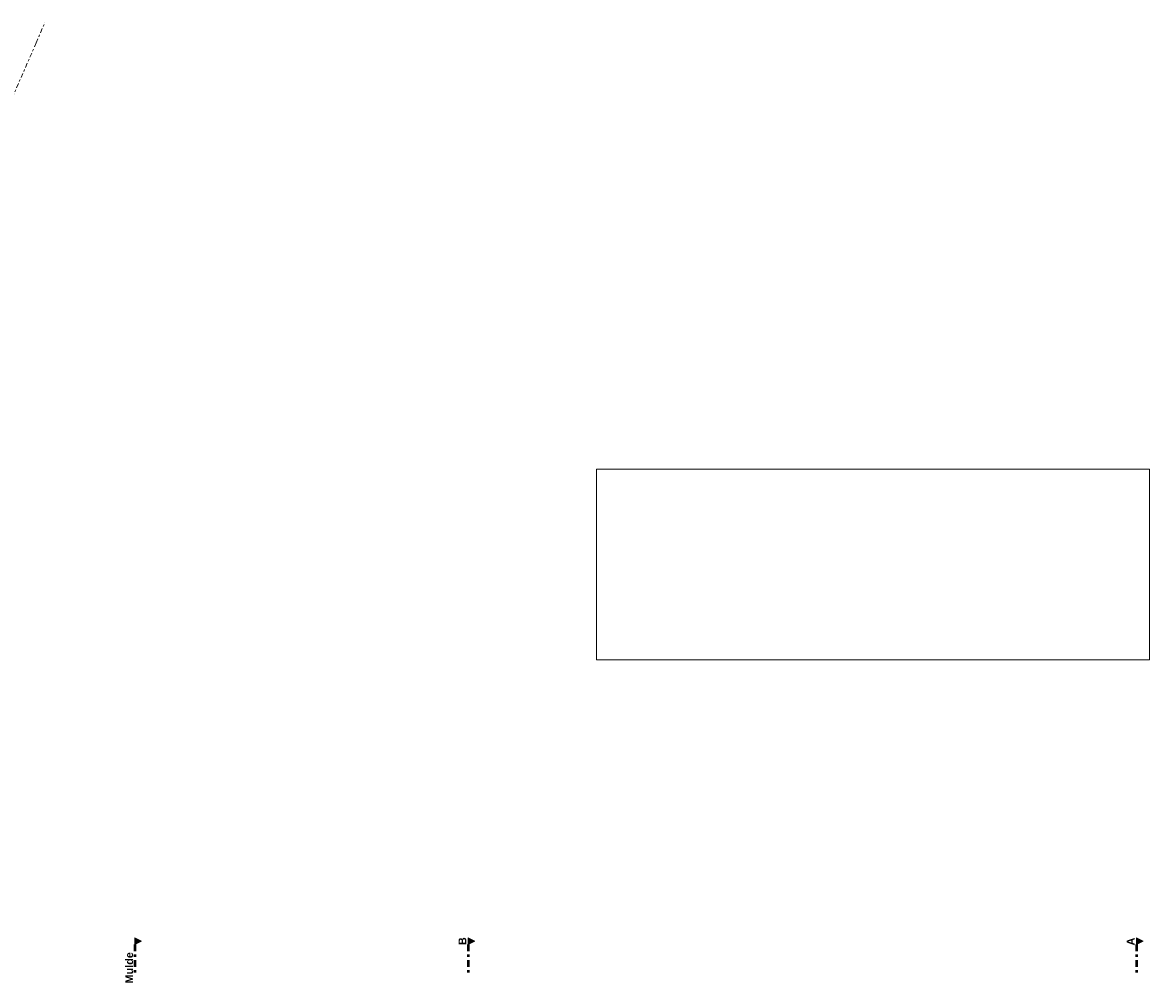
# Model space of a CAD drawing. Header units: metres. Extents: x -167 to 233, y -155 to 122.
# Tile 66 of 68: x 1 to 52, y 52 to 95. Entities that reach past the tile are written whole.
import ezdxf

# ---------------------------------------------------------------- set-up
doc = ezdxf.new("R2010")
doc.units = ezdxf.units.M
doc.header["$MEASUREMENT"] = 0
doc.header["$XCLIPFRAME"] = 0
doc.linetypes.add('Raster', pattern=[0.4, 0.2, -0.1, 0, -0.1])
doc.linetypes.add('Schnittlinie', pattern=[0.6, 0.3, -0.15, 0, -0.15])
for name, color, linetype in [('10 Wand außen', 7, 'Continuous'), ('60 Grenzen', 7, 'Continuous'), ('98 Schnitt Marker', 7, 'Continuous')]:
    doc.layers.add(name, color=color, linetype=linetype)
doc.styles.add('ERSTELLTER_STIL_2', font='arial.ttf')
picture_1 = doc.add_image_def('image1.png', size_in_pixel=(1047, 361))

# ---------------------------------------------------------------- blocks, each defined once
blk = doc.blocks.new('Standard-Rastermarker_81')
at = {"layer": '60 Grenzen', "color": 8, "linetype": 'Raster', "lineweight": 18}
for p, q in [((1, 0), (0, 0)), ((1, 0), (22.595, 0)), ((22.595, 0), (23.595, 0))]:
    blk.add_line(p, q, dxfattribs=at)

msp = doc.modelspace()

# ---------------------------------------------------------------- hatches: boundary and pattern name
at = {"layer": '98 Schnitt Marker', "linetype": 'Continuous', "lineweight": 0, "true_color": 0x000000}
for points in [[(6.304, 53.555), (6.304, 53.255), (6.604, 53.405)], [(21.302, 53.555), (21.302, 53.255), (21.602, 53.405)], [(51.372, 53.555), (51.372, 53.255), (51.672, 53.405)]]:
    msp.add_hatch(color=18, dxfattribs=at).paths.add_polyline_path(points)

# ---------------------------------------------------------------- linework, layer by layer
at = {"layer": '98 Schnitt Marker', "color": 7, "linetype": 'Schnittlinie', "lineweight": 50}
for p, q in [((6.304, 53.255), (6.304, 51.905)), ((21.302, 53.255), (21.302, 51.905)), ((51.372, 53.255), (51.372, 51.905))]:
    msp.add_line(p, q, dxfattribs=at)
at = {"layer": '98 Schnitt Marker', "color": 7, "linetype": 'Continuous', "lineweight": 13, "flags": 128}
for points in [[(6.304, 53.555), (6.304, 53.255), (6.604, 53.405)], [(21.302, 53.555), (21.302, 53.255), (21.602, 53.405)], [(51.372, 53.555), (51.372, 53.255), (51.672, 53.405)]]:
    msp.add_lwpolyline(points, close=True, dxfattribs=at)

# ---------------------------------------------------------------- block references
at = {"layer": '60 Grenzen', "color": 7, "linetype": 'Continuous', "lineweight": 18, "rotation": 246.4552373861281}
msp.add_blockref('Standard-Rastermarker_81', (2.261, 94.754), dxfattribs=at)

# ---------------------------------------------------------------- texts
at = {"layer": '98 Schnitt Marker', "color": 7, "lineweight": 13, "char_height": 0.35, "attachment_point": 7, "rotation": 90, "style": 'ERSTELLTER_STIL_2'}
for s, insert in [('\\A1;{\\pql;\\pt0;\\fArial|b1|i0|c0|p0;\\W1.000000;B}', (21.222, 53.232)), ('\\A1;{\\pql;\\pt0;\\fArial|b1|i0|c0|p0;\\W1.000000;A}', (51.292, 53.216)), ('\\A1;{\\pql;\\pt0;\\fArial|b1|i0|c0|p0;\\W1.000000;Mulde}', (6.23, 51.503))]:
    msp.add_mtext(s, dxfattribs=dict(at, insert=insert))

# ---------------------------------------------------------------- pictures from other files: only their frames are drawn
at = {"layer": '10 Wand außen', "linetype": 'Continuous', "lineweight": 0}
image = msp.add_image(picture_1, insert=(27.072, 66.075), size_in_units=(24.889, 8.582), dxfattribs=at)
image.set_boundary_path([(-0.5, -0.5), (1046.5, 360.5)])

doc.saveas('drawing.dxf')
